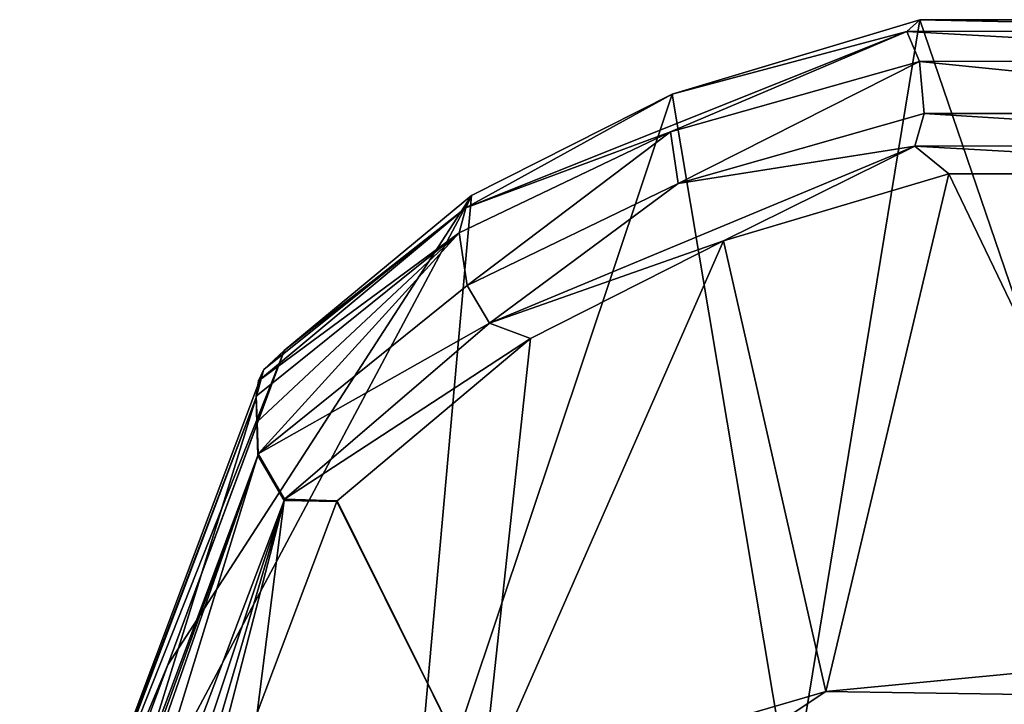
# Model space of a CAD drawing. Header units: millimetres. Extents: x -348 to 175, y 0 to 247.
# Tile 170 of 196: x 128 to 147, y 97 to 109. Entities that reach past the tile are written whole.
import ezdxf

# ---------------------------------------------------------------- set-up
doc = ezdxf.new("R2010")
doc.units = ezdxf.units.MM
doc.header["$LTSCALE"] = 65.185185
for name, color, linetype in [('1023', 7, 'CONTINUOUS'), ('1024', 7, 'CONTINUOUS'), ('1025', 7, 'CONTINUOUS'), ('1038', 7, 'CONTINUOUS'), ('1044', 7, 'CONTINUOUS'), ('1045', 7, 'CONTINUOUS'), ('1046', 7, 'CONTINUOUS'), ('1048', 7, 'CONTINUOUS'), ('1049', 7, 'CONTINUOUS'), ('1051', 7, 'CONTINUOUS'), ('1052', 7, 'CONTINUOUS'), ('1056', 7, 'CONTINUOUS')]:
    doc.layers.add(name, color=color, linetype=linetype)

msp = doc.modelspace()

# ---------------------------------------------------------------- linework, layer by layer
at = {"layer": '1023', "color": 7, "linetype": 'CONTINUOUS', "true_color": 0xe0f2ff}
for points in [[(132.635, 102.304, 70.101), (130.409, 96.393, 36.795), (130.462, 95.282, 37.576), (132.635, 102.304, 70.101)], [(132.668, 101.21, 70.598), (132.635, 102.304, 70.101), (130.462, 95.282, 37.576), (132.668, 101.21, 70.598)], [(132.651, 101.813, 70.342), (132.635, 102.304, 70.101), (132.668, 101.21, 70.598), (132.651, 101.813, 70.342)]]:
    msp.add_3dface(points, dxfattribs=at)
at = {"layer": '1024', "color": 7, "linetype": 'CONTINUOUS', "true_color": 0xe0f2ff}
for points in [[(145.119, 109.404, 83.138), (142.7, 94.665, 0.162), (140.461, 108.003, 81.208), (145.119, 109.404, 83.138)], [(150, 95.123, 0), (142.7, 94.665, 0.162), (145.119, 109.404, 83.138), (150, 95.123, 0)], [(154.872, 109.406, 83.14), (150, 95.123, 0), (145.119, 109.404, 83.138), (154.872, 109.406, 83.14)], [(142.7, 94.665, 0.162), (135.541, 93.304, 0.635), (140.461, 108.003, 81.208), (142.7, 94.665, 0.162)], [(140.461, 108.003, 81.208), (135.541, 93.304, 0.635), (136.686, 106.103, 78.08), (140.461, 108.003, 81.208)], [(135.541, 93.304, 0.635), (128.673, 91.065, 1.383), (136.686, 106.103, 78.08), (135.541, 93.304, 0.635)], [(128.673, 91.065, 1.383), (130.978, 97.275, 36.513), (136.686, 106.103, 78.08), (128.673, 91.065, 1.383)], [(133.165, 103.185, 69.949), (136.686, 106.103, 78.08), (130.978, 97.275, 36.513), (133.165, 103.185, 69.949)], [(133.162, 103.178, 69.911), (133.165, 103.185, 69.949), (130.978, 97.275, 36.513), (133.162, 103.178, 69.911)]]:
    msp.add_3dface(points, dxfattribs=at)
at = {"layer": '1025', "color": 7, "linetype": 'CONTINUOUS', "true_color": 0xe0f2ff}
for points in [[(141.43, 105.246, 81.936), (143.352, 96.773, 29.648), (145.668, 106.51, 83.717), (141.43, 105.246, 81.936)], [(143.352, 96.773, 29.648), (150.038, 97.413, 30.264), (145.668, 106.51, 83.717), (143.352, 96.773, 29.648)], [(145.668, 106.51, 83.717), (150.038, 97.413, 30.264), (154.335, 106.51, 83.716), (145.668, 106.51, 83.717)], [(136.879, 94.891, 27.723), (143.352, 96.773, 29.648), (141.43, 105.246, 81.936), (136.879, 94.891, 27.723)], [(137.797, 103.409, 78.91), (136.879, 94.891, 27.723), (141.43, 105.246, 81.936), (137.797, 103.409, 78.91)], [(134.159, 100.357, 70.71), (136.879, 94.891, 27.723), (137.797, 103.409, 78.91), (134.159, 100.357, 70.71)], [(132.654, 96.375, 48.644), (136.879, 94.891, 27.723), (134.153, 100.346, 70.654), (132.654, 96.375, 48.644)], [(134.153, 100.346, 70.654), (136.879, 94.891, 27.723), (134.159, 100.357, 70.71), (134.153, 100.346, 70.654)]]:
    msp.add_3dface(points, dxfattribs=at)
at = {"layer": '1038', "color": 7, "linetype": 'CONTINUOUS', "true_color": 0xe0f2ff}
for points in [[(132.668, 101.21, 70.598), (130.462, 95.282, 37.576), (128.19, 88.878, 3.13), (132.668, 101.21, 70.598)], [(128.417, 89.07, 5.375), (132.668, 101.21, 70.598), (128.19, 88.878, 3.13), (128.417, 89.07, 5.375)], [(129.176, 89.861, 11.902), (132.668, 101.21, 70.598), (128.417, 89.07, 5.375), (129.176, 89.861, 11.902)], [(133.166, 100.364, 70.717), (132.668, 101.21, 70.598), (129.176, 89.861, 11.902), (133.166, 100.364, 70.717)], [(129.923, 90.685, 17.398), (133.166, 100.364, 70.717), (129.176, 89.861, 11.902), (129.923, 90.685, 17.398)], [(130.532, 91.4, 21.422), (133.166, 100.364, 70.717), (129.923, 90.685, 17.398), (130.532, 91.4, 21.422)], [(130.998, 92.001, 24.301), (133.166, 100.364, 70.717), (130.532, 91.4, 21.422), (130.998, 92.001, 24.301)], [(130.998, 92.001, 24.301), (132.654, 96.375, 48.644), (133.166, 100.364, 70.717), (130.998, 92.001, 24.301)], [(132.654, 96.375, 48.644), (134.153, 100.346, 70.654), (133.166, 100.364, 70.717), (132.654, 96.375, 48.644)]]:
    msp.add_3dface(points, dxfattribs=at)
at = {"layer": '1044', "color": 7, "linetype": 'CONTINUOUS', "true_color": 0xe0f2ff}
for points in [[(133.162, 103.178, 69.911), (130.978, 97.275, 36.513), (128.222, 90.703, 1.478), (133.162, 103.178, 69.911)], [(133.162, 103.178, 69.911), (128.222, 90.703, 1.478), (132.774, 102.815, 70.001), (133.162, 103.178, 69.911)], [(128.222, 90.703, 1.478), (132.635, 102.304, 70.101), (132.774, 102.815, 70.001), (128.222, 90.703, 1.478)], [(132.635, 102.304, 70.101), (128.222, 90.703, 1.478), (130.409, 96.393, 36.795), (132.635, 102.304, 70.101)], [(130.978, 97.275, 36.513), (128.673, 91.065, 1.383), (128.222, 90.703, 1.478), (130.978, 97.275, 36.513)]]:
    msp.add_3dface(points, dxfattribs=at)
at = {"layer": '1045', "color": 7, "linetype": 'CONTINUOUS', "true_color": 0xe0f2ff}
for points in [[(145.117, 108.622, 84.286), (140.431, 107.296, 82.326), (140.574, 106.325, 82.591), (145.117, 108.622, 84.286)], [(145.202, 107.643, 84.483), (145.117, 108.622, 84.286), (140.574, 106.325, 82.591), (145.202, 107.643, 84.483)], [(154.868, 108.625, 84.29), (145.117, 108.622, 84.286), (154.793, 107.644, 84.485), (154.868, 108.625, 84.29)], [(154.793, 107.644, 84.485), (145.117, 108.622, 84.286), (145.202, 107.643, 84.483), (154.793, 107.644, 84.485)], [(140.431, 107.296, 82.326), (136.459, 105.399, 79.018), (136.605, 104.411, 79.373), (140.431, 107.296, 82.326)], [(140.574, 106.325, 82.591), (140.431, 107.296, 82.326), (136.605, 104.411, 79.373), (140.574, 106.325, 82.591)], [(132.641, 102.328, 70.172), (132.659, 101.844, 70.429), (136.459, 105.399, 79.018), (132.641, 102.328, 70.172)], [(132.659, 101.844, 70.429), (132.678, 101.242, 70.705), (136.459, 105.399, 79.018), (132.659, 101.844, 70.429)], [(136.459, 105.399, 79.018), (132.678, 101.242, 70.705), (136.605, 104.411, 79.373), (136.459, 105.399, 79.018)]]:
    msp.add_3dface(points, dxfattribs=at)
at = {"layer": '1046', "color": 7, "linetype": 'CONTINUOUS', "true_color": 0xe0f2ff}
for points in [[(132.651, 101.813, 70.342), (132.641, 102.328, 70.172), (132.635, 102.304, 70.101), (132.651, 101.813, 70.342)], [(132.651, 101.813, 70.342), (132.659, 101.844, 70.429), (132.641, 102.328, 70.172), (132.651, 101.813, 70.342)], [(132.651, 101.813, 70.342), (132.668, 101.21, 70.598), (132.659, 101.844, 70.429), (132.651, 101.813, 70.342)], [(132.659, 101.844, 70.429), (132.668, 101.21, 70.598), (132.672, 101.226, 70.652), (132.659, 101.844, 70.429)], [(132.678, 101.242, 70.705), (132.659, 101.844, 70.429), (132.672, 101.226, 70.652), (132.678, 101.242, 70.705)]]:
    msp.add_3dface(points, dxfattribs=at)
at = {"layer": '1048', "color": 7, "linetype": 'CONTINUOUS', "true_color": 0xe0f2ff}
for points in [[(132.668, 101.21, 70.598), (132.678, 101.242, 70.705), (132.672, 101.226, 70.652), (132.668, 101.21, 70.598)], [(132.678, 101.242, 70.705), (132.668, 101.21, 70.598), (133.172, 100.388, 70.825), (132.678, 101.242, 70.705)], [(132.668, 101.21, 70.598), (133.166, 100.364, 70.717), (133.172, 100.388, 70.825), (132.668, 101.21, 70.598)], [(133.166, 100.364, 70.717), (134.153, 100.346, 70.654), (133.172, 100.388, 70.825), (133.166, 100.364, 70.717)], [(134.153, 100.346, 70.654), (134.159, 100.357, 70.71), (133.172, 100.388, 70.825), (134.153, 100.346, 70.654)]]:
    msp.add_3dface(points, dxfattribs=at)
at = {"layer": '1049', "color": 7, "linetype": 'CONTINUOUS', "true_color": 0xe0f2ff}
for points in [[(145.202, 107.643, 84.483), (140.574, 106.325, 82.591), (145.027, 107.028, 84.367), (145.202, 107.643, 84.483)], [(154.934, 107.037, 84.378), (145.202, 107.643, 84.483), (145.027, 107.028, 84.367), (154.934, 107.037, 84.378)], [(154.793, 107.644, 84.485), (145.202, 107.643, 84.483), (154.934, 107.037, 84.378), (154.793, 107.644, 84.485)], [(141.43, 105.246, 81.936), (145.027, 107.028, 84.367), (137.028, 103.702, 79.468), (141.43, 105.246, 81.936)], [(145.027, 107.028, 84.367), (140.574, 106.325, 82.591), (137.028, 103.702, 79.468), (145.027, 107.028, 84.367)], [(141.43, 105.246, 81.936), (145.668, 106.51, 83.717), (145.027, 107.028, 84.367), (141.43, 105.246, 81.936)], [(154.335, 106.51, 83.716), (154.934, 107.037, 84.378), (145.027, 107.028, 84.367), (154.335, 106.51, 83.716)], [(145.668, 106.51, 83.717), (154.335, 106.51, 83.716), (145.027, 107.028, 84.367), (145.668, 106.51, 83.717)], [(140.574, 106.325, 82.591), (136.605, 104.411, 79.373), (137.028, 103.702, 79.468), (140.574, 106.325, 82.591)], [(137.797, 103.409, 78.91), (141.43, 105.246, 81.936), (137.028, 103.702, 79.468), (137.797, 103.409, 78.91)], [(136.605, 104.411, 79.373), (132.678, 101.242, 70.705), (137.028, 103.702, 79.468), (136.605, 104.411, 79.373)], [(132.678, 101.242, 70.705), (133.172, 100.388, 70.825), (137.028, 103.702, 79.468), (132.678, 101.242, 70.705)], [(133.172, 100.388, 70.825), (137.797, 103.409, 78.91), (137.028, 103.702, 79.468), (133.172, 100.388, 70.825)], [(134.159, 100.357, 70.71), (137.797, 103.409, 78.91), (133.172, 100.388, 70.825), (134.159, 100.357, 70.71)]]:
    msp.add_3dface(points, dxfattribs=at)
at = {"layer": '1051', "color": 7, "linetype": 'CONTINUOUS', "true_color": 0xe0f2ff}
for points in [[(133.165, 103.185, 69.949), (132.774, 102.815, 70.001), (132.782, 102.831, 70.059), (133.165, 103.185, 69.949)], [(133.165, 103.185, 69.949), (133.162, 103.178, 69.911), (132.774, 102.815, 70.001), (133.165, 103.185, 69.949)], [(132.774, 102.815, 70.001), (132.635, 102.304, 70.101), (132.683, 102.613, 70.112), (132.774, 102.815, 70.001)], [(132.782, 102.831, 70.059), (132.774, 102.815, 70.001), (132.683, 102.613, 70.112), (132.782, 102.831, 70.059)], [(132.635, 102.304, 70.101), (132.641, 102.328, 70.172), (132.683, 102.613, 70.112), (132.635, 102.304, 70.101)]]:
    msp.add_3dface(points, dxfattribs=at)
at = {"layer": '1052', "color": 7, "linetype": 'CONTINUOUS', "true_color": 0xe0f2ff}
for points in [[(145.119, 109.404, 83.138), (140.461, 108.003, 81.208), (144.88, 109.187, 83.838), (145.119, 109.404, 83.138)], [(145.119, 109.404, 83.138), (144.88, 109.187, 83.838), (155.098, 109.192, 83.844), (145.119, 109.404, 83.138)], [(154.872, 109.406, 83.14), (145.119, 109.404, 83.138), (155.098, 109.192, 83.844), (154.872, 109.406, 83.14)], [(140.461, 108.003, 81.208), (136.582, 105.868, 78.916), (144.88, 109.187, 83.838), (140.461, 108.003, 81.208)], [(136.582, 105.868, 78.916), (140.431, 107.296, 82.326), (144.88, 109.187, 83.838), (136.582, 105.868, 78.916)], [(140.431, 107.296, 82.326), (145.117, 108.622, 84.286), (144.88, 109.187, 83.838), (140.431, 107.296, 82.326)], [(144.88, 109.187, 83.838), (154.868, 108.625, 84.29), (155.098, 109.192, 83.844), (144.88, 109.187, 83.838)], [(145.117, 108.622, 84.286), (154.868, 108.625, 84.29), (144.88, 109.187, 83.838), (145.117, 108.622, 84.286)], [(140.461, 108.003, 81.208), (136.686, 106.103, 78.08), (136.582, 105.868, 78.916), (140.461, 108.003, 81.208)], [(136.459, 105.399, 79.018), (140.431, 107.296, 82.326), (136.582, 105.868, 78.916), (136.459, 105.399, 79.018)], [(136.686, 106.103, 78.08), (133.165, 103.185, 69.949), (136.582, 105.868, 78.916), (136.686, 106.103, 78.08)], [(132.683, 102.613, 70.112), (136.459, 105.399, 79.018), (136.582, 105.868, 78.916), (132.683, 102.613, 70.112)], [(132.782, 102.831, 70.059), (132.683, 102.613, 70.112), (136.582, 105.868, 78.916), (132.782, 102.831, 70.059)], [(133.165, 103.185, 69.949), (132.782, 102.831, 70.059), (136.582, 105.868, 78.916), (133.165, 103.185, 69.949)], [(132.641, 102.328, 70.172), (136.459, 105.399, 79.018), (132.683, 102.613, 70.112), (132.641, 102.328, 70.172)]]:
    msp.add_3dface(points, dxfattribs=at)
at = {"layer": '1056', "color": 7, "linetype": 'CONTINUOUS', "true_color": 0xe0f2ff}
for points in [[(150.038, 97.413, 30.264), (143.352, 96.773, 29.648), (150.002, 96.675, 27.876), (150.038, 97.413, 30.264)], [(143.352, 96.773, 29.648), (136.879, 94.891, 27.723), (140.781, 95.061, 25.805), (143.352, 96.773, 29.648)], [(150.002, 96.675, 27.876), (143.352, 96.773, 29.648), (140.781, 95.061, 25.805), (150.002, 96.675, 27.876)], [(150.002, 96.675, 27.876), (140.781, 95.061, 25.805), (150.003, 92.981, 23.593), (150.002, 96.675, 27.876)]]:
    msp.add_3dface(points, dxfattribs=at)

doc.saveas('drawing.dxf')
